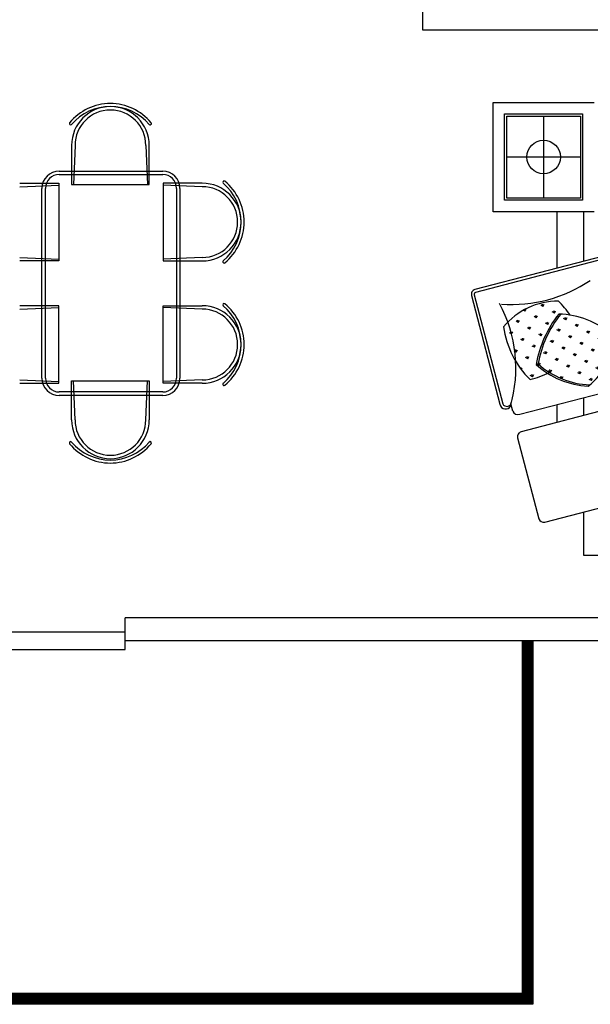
# Model space of a CAD drawing. Header units: inches. Extents: x -3371 to 2763, y -983 to 646.
# Tile 76 of 96: x 1949 to 2081, y -2 to 227. Entities that reach past the tile are written whole.
import ezdxf

# ---------------------------------------------------------------- set-up
doc = ezdxf.new("R2010")
doc.units = ezdxf.units.IN
doc.header["$LTSCALE"] = 12
doc.header["$MEASUREMENT"] = 0
doc.linetypes.add('DASHED2', pattern=[0.375, 0.25, -0.125])
for name, color, linetype in [('Layer1', 6, 'Continuous'), ('LAYER5', 2, 'Continuous'), ('White', 7, 'Continuous'), ('图层2', 8, 'Continuous'), ('家具线', 2, 'Continuous'), ('细线', 1, 'Continuous')]:
    doc.layers.add(name, color=color, linetype=linetype)
pattern_1 = [(104.64857, (4250.799, 656.5616), (1.546516, 2.6411), [0.573858, -3.754449]), (149.64857, (4250.799, 656.5616), (1.546516, 2.6411), [0.573858, -2.4867174]), (59.64857, (4250.799, 656.5616), (2.6411, -1.546516), [0.573858, -2.4867174])]

msp = doc.modelspace()

# ---------------------------------------------------------------- hatches: boundary and pattern name
at = {"layer": 'Layer1'}
h = msp.add_hatch(dxfattribs=at)
h.set_pattern_fill('GRASS', scale=3.33396, angle=136.0378, style=0)
h.set_pattern_definition(pattern_1)
h.paths.add_polyline_path([(2073.95, 158.5, -0.028965), (2076.1, 158.29, 0.05595), (2073.42, 161.56, 0.221058), (2060.69, 155.57, 0.164938), (2066.84, 143.35, 0.039999), (2071.38, 144.98, -0.04418), (2068.71, 146.98, -0.127615)])
h = msp.add_hatch(dxfattribs=at)
h.set_pattern_fill('GRASS', scale=3.33396, angle=136.0378, style=0)
h.set_pattern_definition(pattern_1)
h.paths.add_polyline_path([(2080.68, 142.15, 0.246617), (2085.79, 153.68, 0.176434), (2073.95, 158.5, 0.127615), (2068.71, 146.98, 0.175645)])

# ---------------------------------------------------------------- linework, layer by layer
at = {"color": 7}
for p, q in [((2058.29, 182.27), (2058.29, 207.62)), ((2058.29, 207.62), (2081.68, 207.62)), ((2081.68, 182.27), (2058.29, 182.27)), ((1973, 80.76), (1973, 88.13)), ((2065, 82.76), (2065, 1)), ((2067.5, 82.76), (2067.5, -1.5)), ((2065, 1), (1822.09, 1)), ((2067.5, -1.5), (1819.59, -1.5))]:
    msp.add_line(p, q, dxfattribs=at)
at = {"color": 7, "linetype": 'Continuous'}
for p, q in [((2065, 82.65), (2067.5, 82.65)), ((2065, 82.62), (2067.5, 82.62)), ((2065, 82.59), (2067.5, 82.59)), ((2065, 82.4), (2067.5, 82.4)), ((2065, 82.37), (2067.5, 82.37)), ((2065, 82.34), (2067.5, 82.34)), ((2065, 82.15), (2067.5, 82.15)), ((2065, 82.12), (2067.5, 82.12)), ((2065, 82.09), (2067.5, 82.09)), ((2065, 81.9), (2067.5, 81.9)), ((2065, 81.87), (2067.5, 81.87)), ((2065, 81.84), (2067.5, 81.84)), ((2065, 81.65), (2067.5, 81.65)), ((2065, 81.62), (2067.5, 81.62)), ((2065, 81.59), (2067.5, 81.59)), ((2065, 81.4), (2067.5, 81.4)), ((2065, 81.37), (2067.5, 81.37)), ((2065, 81.34), (2067.5, 81.34)), ((2065, 81.15), (2067.5, 81.15)), ((2065, 81.12), (2067.5, 81.12)), ((2065, 81.09), (2067.5, 81.09)), ((2065, 80.9), (2067.5, 80.9)), ((2065, 80.87), (2067.5, 80.87)), ((2065, 80.84), (2067.5, 80.84)), ((2065, 80.65), (2067.5, 80.65)), ((2065, 80.62), (2067.5, 80.62)), ((2065, 80.59), (2067.5, 80.59)), ((2065, 80.4), (2067.5, 80.4)), ((2065, 80.37), (2067.5, 80.37)), ((2065, 80.34), (2067.5, 80.34)), ((2065, 80.15), (2067.5, 80.15)), ((2065, 80.12), (2067.5, 80.12)), ((2065, 80.09), (2067.5, 80.09)), ((2065, 79.9), (2067.5, 79.9)), ((2065, 79.87), (2067.5, 79.87)), ((2065, 79.84), (2067.5, 79.84)), ((2065, 79.65), (2067.5, 79.65)), ((2065, 79.62), (2067.5, 79.62)), ((2065, 79.59), (2067.5, 79.59)), ((2065, 79.4), (2067.5, 79.4)), ((2065, 79.37), (2067.5, 79.37)), ((2065, 79.34), (2067.5, 79.34)), ((2065, 79.15), (2067.5, 79.15)), ((2065, 79.12), (2067.5, 79.12)), ((2065, 79.09), (2067.5, 79.09)), ((2065, 78.9), (2067.5, 78.9)), ((2065, 78.87), (2067.5, 78.87)), ((2065, 78.84), (2067.5, 78.84)), ((2065, 78.65), (2067.5, 78.65)), ((2065, 78.62), (2067.5, 78.62)), ((2065, 78.59), (2067.5, 78.59)), ((2065, 78.4), (2067.5, 78.4)), ((2065, 78.37), (2067.5, 78.37)), ((2065, 78.34), (2067.5, 78.34)), ((2065, 78.15), (2067.5, 78.15)), ((2065, 78.12), (2067.5, 78.12)), ((2065, 78.09), (2067.5, 78.09)), ((2065, 77.9), (2067.5, 77.9)), ((2065, 77.87), (2067.5, 77.87)), ((2065, 77.84), (2067.5, 77.84)), ((2065, 77.65), (2067.5, 77.65)), ((2065, 77.62), (2067.5, 77.62)), ((2065, 77.59), (2067.5, 77.59)), ((2065, 77.4), (2067.5, 77.4)), ((2065, 77.37), (2067.5, 77.37)), ((2065, 77.34), (2067.5, 77.34)), ((2065, 77.15), (2067.5, 77.15)), ((2065, 77.12), (2067.5, 77.12)), ((2065, 77.09), (2067.5, 77.09)), ((2065, 76.9), (2067.5, 76.9)), ((2065, 76.87), (2067.5, 76.87)), ((2065, 76.84), (2067.5, 76.84)), ((2065, 76.65), (2067.5, 76.65)), ((2065, 76.62), (2067.5, 76.62)), ((2065, 76.59), (2067.5, 76.59)), ((2065, 76.4), (2067.5, 76.4)), ((2065, 76.37), (2067.5, 76.37)), ((2065, 76.34), (2067.5, 76.34)), ((2065, 76.15), (2067.5, 76.15)), ((2065, 76.12), (2067.5, 76.12)), ((2065, 76.09), (2067.5, 76.09)), ((2065, 75.9), (2067.5, 75.9)), ((2065, 75.87), (2067.5, 75.87)), ((2065, 75.84), (2067.5, 75.84)), ((2065, 75.65), (2067.5, 75.65)), ((2065, 75.62), (2067.5, 75.62)), ((2065, 75.59), (2067.5, 75.59)), ((2065, 75.4), (2067.5, 75.4)), ((2065, 75.37), (2067.5, 75.37)), ((2065, 75.34), (2067.5, 75.34)), ((2065, 75.15), (2067.5, 75.15)), ((2065, 75.12), (2067.5, 75.12)), ((2065, 75.09), (2067.5, 75.09)), ((2065, 74.9), (2067.5, 74.9)), ((2065, 74.87), (2067.5, 74.87)), ((2065, 74.84), (2067.5, 74.84)), ((2065, 74.65), (2067.5, 74.65)), ((2065, 74.62), (2067.5, 74.62)), ((2065, 74.59), (2067.5, 74.59)), ((2065, 74.4), (2067.5, 74.4)), ((2065, 74.37), (2067.5, 74.37)), ((2065, 74.34), (2067.5, 74.34)), ((2065, 74.15), (2067.5, 74.15)), ((2065, 74.12), (2067.5, 74.12)), ((2065, 74.09), (2067.5, 74.09)), ((2065, 73.9), (2067.5, 73.9)), ((2065, 73.87), (2067.5, 73.87)), ((2065, 73.84), (2067.5, 73.84)), ((2065, 73.65), (2067.5, 73.65)), ((2065, 73.62), (2067.5, 73.62)), ((2065, 73.59), (2067.5, 73.59)), ((2065, 73.4), (2067.5, 73.4)), ((2065, 73.37), (2067.5, 73.37)), ((2065, 73.34), (2067.5, 73.34)), ((2065, 73.15), (2067.5, 73.15)), ((2065, 73.12), (2067.5, 73.12)), ((2065, 73.09), (2067.5, 73.09)), ((2065, 72.9), (2067.5, 72.9)), ((2065, 72.87), (2067.5, 72.87)), ((2065, 72.84), (2067.5, 72.84)), ((2065, 72.65), (2067.5, 72.65)), ((2065, 72.62), (2067.5, 72.62)), ((2065, 72.59), (2067.5, 72.59)), ((2065, 72.4), (2067.5, 72.4)), ((2065, 72.37), (2067.5, 72.37)), ((2065, 72.34), (2067.5, 72.34)), ((2065, 72.15), (2067.5, 72.15)), ((2065, 72.12), (2067.5, 72.12)), ((2065, 72.09), (2067.5, 72.09)), ((2065, 71.9), (2067.5, 71.9)), ((2065, 71.87), (2067.5, 71.87)), ((2065, 71.84), (2067.5, 71.84)), ((2065, 71.65), (2067.5, 71.65)), ((2065, 71.62), (2067.5, 71.62)), ((2065, 71.59), (2067.5, 71.59)), ((2065, 71.4), (2067.5, 71.4)), ((2065, 71.37), (2067.5, 71.37)), ((2065, 71.34), (2067.5, 71.34)), ((2065, 71.15), (2067.5, 71.15)), ((2065, 71.12), (2067.5, 71.12)), ((2065, 71.09), (2067.5, 71.09)), ((2065, 70.9), (2067.5, 70.9)), ((2065, 70.87), (2067.5, 70.87)), ((2065, 70.84), (2067.5, 70.84)), ((2065, 70.65), (2067.5, 70.65)), ((2065, 70.62), (2067.5, 70.62)), ((2065, 70.59), (2067.5, 70.59)), ((2065, 70.4), (2067.5, 70.4)), ((2065, 70.37), (2067.5, 70.37)), ((2065, 70.34), (2067.5, 70.34)), ((2065, 70.15), (2067.5, 70.15)), ((2065, 70.12), (2067.5, 70.12)), ((2065, 70.09), (2067.5, 70.09)), ((2065, 69.9), (2067.5, 69.9)), ((2065, 69.87), (2067.5, 69.87)), ((2065, 69.84), (2067.5, 69.84)), ((2065, 69.65), (2067.5, 69.65)), ((2065, 69.62), (2067.5, 69.62)), ((2065, 69.59), (2067.5, 69.59)), ((2065, 69.4), (2067.5, 69.4)), ((2065, 69.37), (2067.5, 69.37)), ((2065, 69.34), (2067.5, 69.34)), ((2065, 69.15), (2067.5, 69.15)), ((2065, 69.12), (2067.5, 69.12)), ((2065, 69.09), (2067.5, 69.09)), ((2065, 68.9), (2067.5, 68.9)), ((2065, 68.87), (2067.5, 68.87)), ((2065, 68.84), (2067.5, 68.84)), ((2065, 68.65), (2067.5, 68.65)), ((2065, 68.62), (2067.5, 68.62)), ((2065, 68.59), (2067.5, 68.59)), ((2065, 68.4), (2067.5, 68.4)), ((2065, 68.37), (2067.5, 68.37)), ((2065, 68.34), (2067.5, 68.34)), ((2065, 68.15), (2067.5, 68.15)), ((2065, 68.12), (2067.5, 68.12)), ((2065, 68.09), (2067.5, 68.09)), ((2065, 67.9), (2067.5, 67.9)), ((2065, 67.87), (2067.5, 67.87)), ((2065, 67.84), (2067.5, 67.84)), ((2065, 67.65), (2067.5, 67.65)), ((2065, 67.62), (2067.5, 67.62)), ((2065, 67.59), (2067.5, 67.59)), ((2065, 67.4), (2067.5, 67.4)), ((2065, 67.37), (2067.5, 67.37)), ((2065, 67.34), (2067.5, 67.34)), ((2065, 67.15), (2067.5, 67.15)), ((2065, 67.12), (2067.5, 67.12)), ((2065, 67.09), (2067.5, 67.09)), ((2065, 66.9), (2067.5, 66.9)), ((2065, 66.87), (2067.5, 66.87)), ((2065, 66.84), (2067.5, 66.84)), ((2065, 66.65), (2067.5, 66.65)), ((2065, 66.62), (2067.5, 66.62)), ((2065, 66.59), (2067.5, 66.59)), ((2065, 66.4), (2067.5, 66.4)), ((2065, 66.37), (2067.5, 66.37)), ((2065, 66.34), (2067.5, 66.34)), ((2065, 66.15), (2067.5, 66.15)), ((2065, 66.12), (2067.5, 66.12)), ((2065, 66.09), (2067.5, 66.09)), ((2065, 65.9), (2067.5, 65.9)), ((2065, 65.87), (2067.5, 65.87)), ((2065, 65.84), (2067.5, 65.84)), ((2065, 65.65), (2067.5, 65.65)), ((2065, 65.62), (2067.5, 65.62)), ((2065, 65.59), (2067.5, 65.59)), ((2065, 65.4), (2067.5, 65.4)), ((2065, 65.37), (2067.5, 65.37)), ((2065, 65.34), (2067.5, 65.34)), ((2065, 65.15), (2067.5, 65.15)), ((2065, 65.12), (2067.5, 65.12)), ((2065, 65.09), (2067.5, 65.09)), ((2065, 64.9), (2067.5, 64.9)), ((2065, 64.87), (2067.5, 64.87)), ((2065, 64.84), (2067.5, 64.84)), ((2065, 64.65), (2067.5, 64.65)), ((2065, 64.62), (2067.5, 64.62)), ((2065, 64.59), (2067.5, 64.59)), ((2065, 64.4), (2067.5, 64.4)), ((2065, 64.37), (2067.5, 64.37)), ((2065, 64.34), (2067.5, 64.34)), ((2065, 64.15), (2067.5, 64.15)), ((2065, 64.12), (2067.5, 64.12)), ((2065, 64.09), (2067.5, 64.09)), ((2065, 63.9), (2067.5, 63.9)), ((2065, 63.87), (2067.5, 63.87)), ((2065, 63.84), (2067.5, 63.84)), ((2065, 63.65), (2067.5, 63.65)), ((2065, 63.62), (2067.5, 63.62)), ((2065, 63.59), (2067.5, 63.59)), ((2065, 63.4), (2067.5, 63.4)), ((2065, 63.37), (2067.5, 63.37)), ((2065, 63.34), (2067.5, 63.34)), ((2065, 63.15), (2067.5, 63.15)), ((2065, 63.12), (2067.5, 63.12)), ((2065, 63.09), (2067.5, 63.09)), ((2065, 62.9), (2067.5, 62.9)), ((2065, 62.87), (2067.5, 62.87)), ((2065, 62.84), (2067.5, 62.84)), ((2065, 62.65), (2067.5, 62.65)), ((2065, 62.62), (2067.5, 62.62)), ((2065, 62.59), (2067.5, 62.59)), ((2065, 62.4), (2067.5, 62.4)), ((2065, 62.37), (2067.5, 62.37)), ((2065, 62.34), (2067.5, 62.34)), ((2065, 62.15), (2067.5, 62.15)), ((2065, 62.12), (2067.5, 62.12)), ((2065, 62.09), (2067.5, 62.09)), ((2065, 61.9), (2067.5, 61.9)), ((2065, 61.87), (2067.5, 61.87)), ((2065, 61.84), (2067.5, 61.84)), ((2065, 61.65), (2067.5, 61.65)), ((2065, 61.62), (2067.5, 61.62)), ((2065, 61.59), (2067.5, 61.59)), ((2065, 61.4), (2067.5, 61.4)), ((2065, 61.37), (2067.5, 61.37)), ((2065, 61.34), (2067.5, 61.34)), ((2065, 61.15), (2067.5, 61.15)), ((2065, 61.12), (2067.5, 61.12)), ((2065, 61.09), (2067.5, 61.09)), ((2065, 60.9), (2067.5, 60.9)), ((2065, 60.87), (2067.5, 60.87)), ((2065, 60.84), (2067.5, 60.84)), ((2065, 60.65), (2067.5, 60.65)), ((2065, 60.62), (2067.5, 60.62)), ((2065, 60.59), (2067.5, 60.59)), ((2065, 60.4), (2067.5, 60.4)), ((2065, 60.37), (2067.5, 60.37)), ((2065, 60.34), (2067.5, 60.34)), ((2065, 60.15), (2067.5, 60.15)), ((2065, 60.12), (2067.5, 60.12)), ((2065, 60.09), (2067.5, 60.09)), ((2065, 59.9), (2067.5, 59.9)), ((2065, 59.87), (2067.5, 59.87)), ((2065, 59.84), (2067.5, 59.84)), ((2065, 59.65), (2067.5, 59.65)), ((2065, 59.62), (2067.5, 59.62)), ((2065, 59.59), (2067.5, 59.59)), ((2065, 59.4), (2067.5, 59.4)), ((2065, 59.37), (2067.5, 59.37)), ((2065, 59.34), (2067.5, 59.34)), ((2065, 59.15), (2067.5, 59.15)), ((2065, 59.12), (2067.5, 59.12)), ((2065, 59.09), (2067.5, 59.09)), ((2065, 58.9), (2067.5, 58.9)), ((2065, 58.87), (2067.5, 58.87)), ((2065, 58.84), (2067.5, 58.84)), ((2065, 58.65), (2067.5, 58.65)), ((2065, 58.62), (2067.5, 58.62)), ((2065, 58.59), (2067.5, 58.59)), ((2065, 58.4), (2067.5, 58.4)), ((2065, 58.37), (2067.5, 58.37)), ((2065, 58.34), (2067.5, 58.34)), ((2065, 58.15), (2067.5, 58.15)), ((2065, 58.12), (2067.5, 58.12)), ((2065, 58.09), (2067.5, 58.09)), ((2065, 57.9), (2067.5, 57.9)), ((2065, 57.87), (2067.5, 57.87)), ((2065, 57.84), (2067.5, 57.84)), ((2065, 57.65), (2067.5, 57.65)), ((2065, 57.62), (2067.5, 57.62)), ((2065, 57.59), (2067.5, 57.59)), ((2065, 57.4), (2067.5, 57.4)), ((2065, 57.37), (2067.5, 57.37)), ((2065, 57.34), (2067.5, 57.34)), ((2065, 57.15), (2067.5, 57.15)), ((2065, 57.12), (2067.5, 57.12)), ((2065, 57.09), (2067.5, 57.09)), ((2065, 56.9), (2067.5, 56.9)), ((2065, 56.87), (2067.5, 56.87)), ((2065, 56.84), (2067.5, 56.84)), ((2065, 56.65), (2067.5, 56.65)), ((2065, 56.62), (2067.5, 56.62)), ((2065, 56.59), (2067.5, 56.59)), ((2065, 56.4), (2067.5, 56.4)), ((2065, 56.37), (2067.5, 56.37)), ((2065, 56.34), (2067.5, 56.34)), ((2065, 56.15), (2067.5, 56.15)), ((2065, 56.12), (2067.5, 56.12)), ((2065, 56.09), (2067.5, 56.09)), ((2065, 55.9), (2067.5, 55.9)), ((2065, 55.87), (2067.5, 55.87)), ((2065, 55.84), (2067.5, 55.84)), ((2065, 55.65), (2067.5, 55.65)), ((2065, 55.62), (2067.5, 55.62)), ((2065, 55.59), (2067.5, 55.59)), ((2065, 55.4), (2067.5, 55.4)), ((2065, 55.37), (2067.5, 55.37)), ((2065, 55.34), (2067.5, 55.34)), ((2065, 55.15), (2067.5, 55.15)), ((2065, 55.12), (2067.5, 55.12)), ((2065, 55.09), (2067.5, 55.09)), ((2065, 54.9), (2067.5, 54.9)), ((2065, 54.87), (2067.5, 54.87)), ((2065, 54.84), (2067.5, 54.84)), ((2065, 54.65), (2067.5, 54.65)), ((2065, 54.62), (2067.5, 54.62)), ((2065, 54.59), (2067.5, 54.59)), ((2065, 54.4), (2067.5, 54.4)), ((2065, 54.37), (2067.5, 54.37)), ((2065, 54.34), (2067.5, 54.34)), ((2065, 54.15), (2067.5, 54.15)), ((2065, 54.12), (2067.5, 54.12)), ((2065, 54.09), (2067.5, 54.09)), ((2065, 53.9), (2067.5, 53.9)), ((2065, 53.87), (2067.5, 53.87)), ((2065, 53.84), (2067.5, 53.84)), ((2065, 53.65), (2067.5, 53.65)), ((2065, 53.62), (2067.5, 53.62)), ((2065, 53.59), (2067.5, 53.59)), ((2065, 53.4), (2067.5, 53.4)), ((2065, 53.37), (2067.5, 53.37)), ((2065, 53.34), (2067.5, 53.34)), ((2065, 53.15), (2067.5, 53.15)), ((2065, 53.12), (2067.5, 53.12)), ((2065, 53.09), (2067.5, 53.09)), ((2065, 52.9), (2067.5, 52.9)), ((2065, 52.87), (2067.5, 52.87)), ((2065, 52.84), (2067.5, 52.84)), ((2065, 52.65), (2067.5, 52.65)), ((2065, 52.62), (2067.5, 52.62)), ((2065, 52.59), (2067.5, 52.59)), ((2065, 52.4), (2067.5, 52.4)), ((2065, 52.37), (2067.5, 52.37)), ((2065, 52.34), (2067.5, 52.34)), ((2065, 52.15), (2067.5, 52.15)), ((2065, 52.12), (2067.5, 52.12)), ((2065, 52.09), (2067.5, 52.09)), ((2065, 51.9), (2067.5, 51.9)), ((2065, 51.87), (2067.5, 51.87)), ((2065, 51.84), (2067.5, 51.84)), ((2065, 51.65), (2067.5, 51.65)), ((2065, 51.62), (2067.5, 51.62)), ((2065, 51.59), (2067.5, 51.59)), ((2065, 51.4), (2067.5, 51.4)), ((2065, 51.37), (2067.5, 51.37)), ((2065, 51.34), (2067.5, 51.34)), ((2065, 51.15), (2067.5, 51.15)), ((2065, 51.12), (2067.5, 51.12)), ((2065, 51.09), (2067.5, 51.09)), ((2065, 50.9), (2067.5, 50.9)), ((2065, 50.87), (2067.5, 50.87)), ((2065, 50.84), (2067.5, 50.84)), ((2065, 50.65), (2067.5, 50.65)), ((2065, 50.62), (2067.5, 50.62)), ((2065, 50.59), (2067.5, 50.59)), ((2065, 50.4), (2067.5, 50.4)), ((2065, 50.37), (2067.5, 50.37)), ((2065, 50.34), (2067.5, 50.34)), ((2065, 50.15), (2067.5, 50.15)), ((2065, 50.12), (2067.5, 50.12)), ((2065, 50.09), (2067.5, 50.09)), ((2065, 49.9), (2067.5, 49.9)), ((2065, 49.87), (2067.5, 49.87)), ((2065, 49.84), (2067.5, 49.84)), ((2065, 49.65), (2067.5, 49.65)), ((2065, 49.62), (2067.5, 49.62)), ((2065, 49.59), (2067.5, 49.59)), ((2065, 49.4), (2067.5, 49.4)), ((2065, 49.37), (2067.5, 49.37)), ((2065, 49.34), (2067.5, 49.34)), ((2065, 49.15), (2067.5, 49.15)), ((2065, 49.12), (2067.5, 49.12)), ((2065, 49.09), (2067.5, 49.09)), ((2065, 48.9), (2067.5, 48.9)), ((2065, 48.87), (2067.5, 48.87)), ((2065, 48.84), (2067.5, 48.84)), ((2065, 48.65), (2067.5, 48.65)), ((2065, 48.62), (2067.5, 48.62)), ((2065, 48.59), (2067.5, 48.59)), ((2065, 48.4), (2067.5, 48.4)), ((2065, 48.37), (2067.5, 48.37)), ((2065, 48.34), (2067.5, 48.34)), ((2065, 48.15), (2067.5, 48.15)), ((2065, 48.12), (2067.5, 48.12)), ((2065, 48.09), (2067.5, 48.09)), ((2065, 47.9), (2067.5, 47.9)), ((2065, 47.87), (2067.5, 47.87)), ((2065, 47.84), (2067.5, 47.84)), ((2065, 47.65), (2067.5, 47.65)), ((2065, 47.62), (2067.5, 47.62)), ((2065, 47.59), (2067.5, 47.59)), ((2065, 47.4), (2067.5, 47.4)), ((2065, 47.37), (2067.5, 47.37)), ((2065, 47.34), (2067.5, 47.34)), ((2065, 47.15), (2067.5, 47.15)), ((2065, 47.12), (2067.5, 47.12)), ((2065, 47.09), (2067.5, 47.09)), ((2065, 46.9), (2067.5, 46.9)), ((2065, 46.87), (2067.5, 46.87)), ((2065, 46.84), (2067.5, 46.84)), ((2065, 46.65), (2067.5, 46.65)), ((2065, 46.62), (2067.5, 46.62)), ((2065, 46.59), (2067.5, 46.59)), ((2065, 46.4), (2067.5, 46.4)), ((2065, 46.37), (2067.5, 46.37)), ((2065, 46.34), (2067.5, 46.34)), ((2065, 46.15), (2067.5, 46.15)), ((2065, 46.12), (2067.5, 46.12)), ((2065, 46.09), (2067.5, 46.09)), ((2065, 45.9), (2067.5, 45.9)), ((2065, 45.87), (2067.5, 45.87)), ((2065, 45.84), (2067.5, 45.84)), ((2065, 45.65), (2067.5, 45.65)), ((2065, 45.62), (2067.5, 45.62)), ((2065, 45.59), (2067.5, 45.59)), ((2065, 45.4), (2067.5, 45.4)), ((2065, 45.37), (2067.5, 45.37)), ((2065, 45.34), (2067.5, 45.34)), ((2065, 45.15), (2067.5, 45.15)), ((2065, 45.12), (2067.5, 45.12)), ((2065, 45.09), (2067.5, 45.09)), ((2065, 44.9), (2067.5, 44.9)), ((2065, 44.87), (2067.5, 44.87)), ((2065, 44.84), (2067.5, 44.84)), ((2065, 44.65), (2067.5, 44.65)), ((2065, 44.62), (2067.5, 44.62)), ((2065, 44.59), (2067.5, 44.59)), ((2065, 44.4), (2067.5, 44.4)), ((2065, 44.37), (2067.5, 44.37)), ((2065, 44.34), (2067.5, 44.34)), ((2065, 44.15), (2067.5, 44.15)), ((2065, 44.12), (2067.5, 44.12)), ((2065, 44.09), (2067.5, 44.09)), ((2065, 43.9), (2067.5, 43.9)), ((2065, 43.87), (2067.5, 43.87)), ((2065, 43.84), (2067.5, 43.84)), ((2065, 43.65), (2067.5, 43.65)), ((2065, 43.62), (2067.5, 43.62)), ((2065, 43.59), (2067.5, 43.59)), ((2065, 43.4), (2067.5, 43.4)), ((2065, 43.37), (2067.5, 43.37)), ((2065, 43.34), (2067.5, 43.34)), ((2065, 43.15), (2067.5, 43.15)), ((2065, 43.12), (2067.5, 43.12)), ((2065, 43.09), (2067.5, 43.09)), ((2065, 42.9), (2067.5, 42.9)), ((2065, 42.87), (2067.5, 42.87)), ((2065, 42.84), (2067.5, 42.84)), ((2065, 42.65), (2067.5, 42.65)), ((2065, 42.62), (2067.5, 42.62)), ((2065, 42.59), (2067.5, 42.59)), ((2065, 42.4), (2067.5, 42.4)), ((2065, 42.37), (2067.5, 42.37)), ((2065, 42.34), (2067.5, 42.34)), ((2065, 42.15), (2067.5, 42.15)), ((2065, 42.12), (2067.5, 42.12)), ((2065, 42.09), (2067.5, 42.09)), ((2065, 41.9), (2067.5, 41.9)), ((2065, 41.87), (2067.5, 41.87)), ((2065, 41.84), (2067.5, 41.84)), ((2065, 41.65), (2067.5, 41.65)), ((2065, 41.62), (2067.5, 41.62)), ((2065, 41.59), (2067.5, 41.59)), ((2065, 41.4), (2067.5, 41.4)), ((2065, 41.37), (2067.5, 41.37)), ((2065, 41.34), (2067.5, 41.34)), ((2065, 41.15), (2067.5, 41.15)), ((2065, 41.12), (2067.5, 41.12)), ((2065, 41.09), (2067.5, 41.09)), ((2065, 40.9), (2067.5, 40.9)), ((2065, 40.87), (2067.5, 40.87)), ((2065, 40.84), (2067.5, 40.84)), ((2065, 40.65), (2067.5, 40.65)), ((2065, 40.62), (2067.5, 40.62)), ((2065, 40.59), (2067.5, 40.59)), ((2065, 40.4), (2067.5, 40.4)), ((2065, 40.37), (2067.5, 40.37)), ((2065, 40.34), (2067.5, 40.34)), ((2065, 40.15), (2067.5, 40.15)), ((2065, 40.12), (2067.5, 40.12)), ((2065, 40.09), (2067.5, 40.09)), ((2065, 39.9), (2067.5, 39.9)), ((2065, 39.87), (2067.5, 39.87)), ((2065, 39.84), (2067.5, 39.84)), ((2065, 39.65), (2067.5, 39.65)), ((2065, 39.62), (2067.5, 39.62)), ((2065, 39.59), (2067.5, 39.59)), ((2065, 39.4), (2067.5, 39.4)), ((2065, 39.37), (2067.5, 39.37)), ((2065, 39.34), (2067.5, 39.34)), ((2065, 39.15), (2067.5, 39.15)), ((2065, 39.12), (2067.5, 39.12)), ((2065, 39.09), (2067.5, 39.09)), ((2065, 38.9), (2067.5, 38.9)), ((2065, 38.87), (2067.5, 38.87)), ((2065, 38.84), (2067.5, 38.84)), ((2065, 38.65), (2067.5, 38.65)), ((2065, 38.62), (2067.5, 38.62)), ((2065, 38.59), (2067.5, 38.59)), ((2065, 38.4), (2067.5, 38.4)), ((2065, 38.37), (2067.5, 38.37)), ((2065, 38.34), (2067.5, 38.34)), ((2065, 38.15), (2067.5, 38.15)), ((2065, 38.12), (2067.5, 38.12)), ((2065, 38.09), (2067.5, 38.09)), ((2065, 37.9), (2067.5, 37.9)), ((2065, 37.87), (2067.5, 37.87)), ((2065, 37.84), (2067.5, 37.84)), ((2065, 37.65), (2067.5, 37.65)), ((2065, 37.62), (2067.5, 37.62)), ((2065, 37.59), (2067.5, 37.59)), ((2065, 37.4), (2067.5, 37.4)), ((2065, 37.37), (2067.5, 37.37)), ((2065, 37.34), (2067.5, 37.34)), ((2065, 37.15), (2067.5, 37.15)), ((2065, 37.12), (2067.5, 37.12)), ((2065, 37.09), (2067.5, 37.09)), ((2065, 36.9), (2067.5, 36.9)), ((2065, 36.87), (2067.5, 36.87)), ((2065, 36.84), (2067.5, 36.84)), ((2065, 36.65), (2067.5, 36.65)), ((2065, 36.62), (2067.5, 36.62)), ((2065, 36.59), (2067.5, 36.59)), ((2065, 36.4), (2067.5, 36.4)), ((2065, 36.37), (2067.5, 36.37)), ((2065, 36.34), (2067.5, 36.34)), ((2065, 36.15), (2067.5, 36.15)), ((2065, 36.12), (2067.5, 36.12)), ((2065, 36.09), (2067.5, 36.09)), ((2065, 35.9), (2067.5, 35.9)), ((2065, 35.87), (2067.5, 35.87)), ((2065, 35.84), (2067.5, 35.84)), ((2065, 35.65), (2067.5, 35.65)), ((2065, 35.62), (2067.5, 35.62)), ((2065, 35.59), (2067.5, 35.59)), ((2065, 35.4), (2067.5, 35.4)), ((2065, 35.37), (2067.5, 35.37)), ((2065, 35.34), (2067.5, 35.34)), ((2065, 35.15), (2067.5, 35.15)), ((2065, 35.12), (2067.5, 35.12)), ((2065, 35.09), (2067.5, 35.09)), ((2065, 34.9), (2067.5, 34.9)), ((2065, 34.87), (2067.5, 34.87)), ((2065, 34.84), (2067.5, 34.84)), ((2065, 34.65), (2067.5, 34.65)), ((2065, 34.62), (2067.5, 34.62)), ((2065, 34.59), (2067.5, 34.59)), ((2065, 34.4), (2067.5, 34.4)), ((2065, 34.37), (2067.5, 34.37)), ((2065, 34.34), (2067.5, 34.34)), ((2065, 34.15), (2067.5, 34.15)), ((2065, 34.12), (2067.5, 34.12)), ((2065, 34.09), (2067.5, 34.09)), ((2065, 33.9), (2067.5, 33.9)), ((2065, 33.87), (2067.5, 33.87)), ((2065, 33.84), (2067.5, 33.84)), ((2065, 33.65), (2067.5, 33.65)), ((2065, 33.62), (2067.5, 33.62)), ((2065, 33.59), (2067.5, 33.59)), ((2065, 33.4), (2067.5, 33.4)), ((2065, 33.37), (2067.5, 33.37)), ((2065, 33.34), (2067.5, 33.34)), ((2065, 33.15), (2067.5, 33.15)), ((2065, 33.12), (2067.5, 33.12)), ((2065, 33.09), (2067.5, 33.09)), ((2065, 32.9), (2067.5, 32.9)), ((2065, 32.87), (2067.5, 32.87)), ((2065, 32.84), (2067.5, 32.84)), ((2065, 32.65), (2067.5, 32.65)), ((2065, 32.62), (2067.5, 32.62)), ((2065, 32.59), (2067.5, 32.59)), ((2065, 32.4), (2067.5, 32.4)), ((2065, 32.37), (2067.5, 32.37)), ((2065, 32.34), (2067.5, 32.34)), ((2065, 32.15), (2067.5, 32.15)), ((2065, 32.12), (2067.5, 32.12)), ((2065, 32.09), (2067.5, 32.09)), ((2065, 31.9), (2067.5, 31.9)), ((2065, 31.87), (2067.5, 31.87)), ((2065, 31.84), (2067.5, 31.84)), ((2065, 31.65), (2067.5, 31.65)), ((2065, 31.62), (2067.5, 31.62)), ((2065, 31.59), (2067.5, 31.59)), ((2065, 31.4), (2067.5, 31.4)), ((2065, 31.37), (2067.5, 31.37)), ((2065, 31.34), (2067.5, 31.34)), ((2065, 31.15), (2067.5, 31.15)), ((2065, 31.12), (2067.5, 31.12)), ((2065, 31.09), (2067.5, 31.09)), ((2065, 30.9), (2067.5, 30.9)), ((2065, 30.87), (2067.5, 30.87)), ((2065, 30.84), (2067.5, 30.84)), ((2065, 30.65), (2067.5, 30.65)), ((2065, 30.62), (2067.5, 30.62)), ((2065, 30.59), (2067.5, 30.59)), ((2065, 30.4), (2067.5, 30.4)), ((2065, 30.37), (2067.5, 30.37)), ((2065, 30.34), (2067.5, 30.34)), ((2065, 30.15), (2067.5, 30.15)), ((2065, 30.12), (2067.5, 30.12)), ((2065, 30.09), (2067.5, 30.09)), ((2065, 29.9), (2067.5, 29.9)), ((2065, 29.87), (2067.5, 29.87)), ((2065, 29.84), (2067.5, 29.84)), ((2065, 29.65), (2067.5, 29.65)), ((2065, 29.62), (2067.5, 29.62)), ((2065, 29.59), (2067.5, 29.59)), ((2065, 29.4), (2067.5, 29.4)), ((2065, 29.37), (2067.5, 29.37)), ((2065, 29.34), (2067.5, 29.34)), ((2065, 29.15), (2067.5, 29.15)), ((2065, 29.12), (2067.5, 29.12)), ((2065, 29.09), (2067.5, 29.09)), ((2065, 28.9), (2067.5, 28.9)), ((2065, 28.87), (2067.5, 28.87)), ((2065, 28.84), (2067.5, 28.84)), ((2065, 28.65), (2067.5, 28.65)), ((2065, 28.62), (2067.5, 28.62)), ((2065, 28.59), (2067.5, 28.59)), ((2065, 28.4), (2067.5, 28.4)), ((2065, 28.37), (2067.5, 28.37)), ((2065, 28.34), (2067.5, 28.34)), ((2065, 28.15), (2067.5, 28.15)), ((2065, 28.12), (2067.5, 28.12)), ((2065, 28.09), (2067.5, 28.09)), ((2065, 27.9), (2067.5, 27.9)), ((2065, 27.87), (2067.5, 27.87)), ((2065, 27.84), (2067.5, 27.84)), ((2065, 27.65), (2067.5, 27.65)), ((2065, 27.62), (2067.5, 27.62)), ((2065, 27.59), (2067.5, 27.59)), ((2065, 27.4), (2067.5, 27.4)), ((2065, 27.37), (2067.5, 27.37)), ((2065, 27.34), (2067.5, 27.34)), ((2065, 27.15), (2067.5, 27.15)), ((2065, 27.12), (2067.5, 27.12)), ((2065, 27.09), (2067.5, 27.09)), ((2065, 26.9), (2067.5, 26.9)), ((2065, 26.87), (2067.5, 26.87)), ((2065, 26.84), (2067.5, 26.84)), ((2065, 26.65), (2067.5, 26.65)), ((2065, 26.62), (2067.5, 26.62)), ((2065, 26.59), (2067.5, 26.59)), ((2065, 26.4), (2067.5, 26.4)), ((2065, 26.37), (2067.5, 26.37)), ((2065, 26.34), (2067.5, 26.34)), ((2065, 26.15), (2067.5, 26.15)), ((2065, 26.12), (2067.5, 26.12)), ((2065, 26.09), (2067.5, 26.09)), ((2065, 25.9), (2067.5, 25.9)), ((2065, 25.87), (2067.5, 25.87)), ((2065, 25.84), (2067.5, 25.84)), ((2065, 25.65), (2067.5, 25.65)), ((2065, 25.62), (2067.5, 25.62)), ((2065, 25.59), (2067.5, 25.59)), ((2065, 25.4), (2067.5, 25.4)), ((2065, 25.37), (2067.5, 25.37)), ((2065, 25.34), (2067.5, 25.34)), ((2065, 25.15), (2067.5, 25.15)), ((2065, 25.12), (2067.5, 25.12)), ((2065, 25.09), (2067.5, 25.09)), ((2065, 24.9), (2067.5, 24.9)), ((2065, 24.87), (2067.5, 24.87)), ((2065, 24.84), (2067.5, 24.84)), ((2065, 24.65), (2067.5, 24.65)), ((2065, 24.62), (2067.5, 24.62)), ((2065, 24.59), (2067.5, 24.59)), ((2065, 24.4), (2067.5, 24.4)), ((2065, 24.37), (2067.5, 24.37)), ((2065, 24.34), (2067.5, 24.34)), ((2065, 24.15), (2067.5, 24.15)), ((2065, 24.12), (2067.5, 24.12)), ((2065, 24.09), (2067.5, 24.09)), ((2065, 23.9), (2067.5, 23.9)), ((2065, 23.87), (2067.5, 23.87)), ((2065, 23.84), (2067.5, 23.84)), ((2065, 23.65), (2067.5, 23.65)), ((2065, 23.62), (2067.5, 23.62)), ((2065, 23.59), (2067.5, 23.59)), ((2065, 23.4), (2067.5, 23.4)), ((2065, 23.37), (2067.5, 23.37)), ((2065, 23.34), (2067.5, 23.34)), ((2065, 23.15), (2067.5, 23.15)), ((2065, 23.12), (2067.5, 23.12)), ((2065, 23.09), (2067.5, 23.09)), ((2065, 22.9), (2067.5, 22.9)), ((2065, 22.87), (2067.5, 22.87)), ((2065, 22.84), (2067.5, 22.84)), ((2065, 22.65), (2067.5, 22.65)), ((2065, 22.62), (2067.5, 22.62)), ((2065, 22.59), (2067.5, 22.59)), ((2065, 22.4), (2067.5, 22.4)), ((2065, 22.37), (2067.5, 22.37)), ((2065, 22.34), (2067.5, 22.34)), ((2065, 22.15), (2067.5, 22.15)), ((2065, 22.12), (2067.5, 22.12)), ((2065, 22.09), (2067.5, 22.09)), ((2065, 21.9), (2067.5, 21.9)), ((2065, 21.87), (2067.5, 21.87)), ((2065, 21.84), (2067.5, 21.84)), ((2065, 21.65), (2067.5, 21.65)), ((2065, 21.62), (2067.5, 21.62)), ((2065, 21.59), (2067.5, 21.59)), ((2065, 21.4), (2067.5, 21.4)), ((2065, 21.37), (2067.5, 21.37)), ((2065, 21.34), (2067.5, 21.34)), ((2065, 21.15), (2067.5, 21.15)), ((2065, 21.12), (2067.5, 21.12)), ((2065, 21.09), (2067.5, 21.09)), ((2065, 20.9), (2067.5, 20.9)), ((2065, 20.87), (2067.5, 20.87)), ((2065, 20.84), (2067.5, 20.84)), ((2065, 20.65), (2067.5, 20.65)), ((2065, 20.62), (2067.5, 20.62)), ((2065, 20.59), (2067.5, 20.59)), ((2065, 20.4), (2067.5, 20.4)), ((2065, 20.37), (2067.5, 20.37)), ((2065, 20.34), (2067.5, 20.34)), ((2065, 20.15), (2067.5, 20.15)), ((2065, 20.12), (2067.5, 20.12)), ((2065, 20.09), (2067.5, 20.09)), ((2065, 19.9), (2067.5, 19.9)), ((2065, 19.87), (2067.5, 19.87)), ((2065, 19.84), (2067.5, 19.84)), ((2065, 19.65), (2067.5, 19.65)), ((2065, 19.62), (2067.5, 19.62)), ((2065, 19.59), (2067.5, 19.59)), ((2065, 19.4), (2067.5, 19.4)), ((2065, 19.37), (2067.5, 19.37)), ((2065, 19.34), (2067.5, 19.34)), ((2065, 19.15), (2067.5, 19.15)), ((2065, 19.12), (2067.5, 19.12)), ((2065, 19.09), (2067.5, 19.09)), ((2065, 18.9), (2067.5, 18.9)), ((2065, 18.87), (2067.5, 18.87)), ((2065, 18.84), (2067.5, 18.84)), ((2065, 18.65), (2067.5, 18.65)), ((2065, 18.62), (2067.5, 18.62)), ((2065, 18.59), (2067.5, 18.59)), ((2065, 18.4), (2067.5, 18.4)), ((2065, 18.37), (2067.5, 18.37)), ((2065, 18.34), (2067.5, 18.34)), ((2065, 18.15), (2067.5, 18.15)), ((2065, 18.12), (2067.5, 18.12)), ((2065, 18.09), (2067.5, 18.09)), ((2065, 17.9), (2067.5, 17.9)), ((2065, 17.87), (2067.5, 17.87)), ((2065, 17.84), (2067.5, 17.84)), ((2065, 17.65), (2067.5, 17.65)), ((2065, 17.62), (2067.5, 17.62)), ((2065, 17.59), (2067.5, 17.59)), ((2065, 17.4), (2067.5, 17.4)), ((2065, 17.37), (2067.5, 17.37)), ((2065, 17.34), (2067.5, 17.34)), ((2065, 17.15), (2067.5, 17.15)), ((2065, 17.12), (2067.5, 17.12)), ((2065, 17.09), (2067.5, 17.09)), ((2065, 16.9), (2067.5, 16.9)), ((2065, 16.87), (2067.5, 16.87)), ((2065, 16.84), (2067.5, 16.84)), ((2065, 16.65), (2067.5, 16.65)), ((2065, 16.62), (2067.5, 16.62)), ((2065, 16.59), (2067.5, 16.59)), ((2065, 16.4), (2067.5, 16.4)), ((2065, 16.37), (2067.5, 16.37)), ((2065, 16.34), (2067.5, 16.34)), ((2065, 16.15), (2067.5, 16.15)), ((2065, 16.12), (2067.5, 16.12)), ((2065, 16.09), (2067.5, 16.09)), ((2065, 15.9), (2067.5, 15.9)), ((2065, 15.87), (2067.5, 15.87)), ((2065, 15.84), (2067.5, 15.84)), ((2065, 15.65), (2067.5, 15.65)), ((2065, 15.62), (2067.5, 15.62)), ((2065, 15.59), (2067.5, 15.59)), ((2065, 15.4), (2067.5, 15.4)), ((2065, 15.37), (2067.5, 15.37)), ((2065, 15.34), (2067.5, 15.34)), ((2065, 15.15), (2067.5, 15.15)), ((2065, 15.12), (2067.5, 15.12)), ((2065, 15.09), (2067.5, 15.09)), ((2065, 14.9), (2067.5, 14.9)), ((2065, 14.87), (2067.5, 14.87)), ((2065, 14.84), (2067.5, 14.84)), ((2065, 14.65), (2067.5, 14.65)), ((2065, 14.62), (2067.5, 14.62)), ((2065, 14.59), (2067.5, 14.59)), ((2065, 14.4), (2067.5, 14.4)), ((2065, 14.37), (2067.5, 14.37)), ((2065, 14.34), (2067.5, 14.34)), ((2065, 14.15), (2067.5, 14.15)), ((2065, 14.12), (2067.5, 14.12)), ((2065, 14.09), (2067.5, 14.09)), ((2065, 13.9), (2067.5, 13.9)), ((2065, 13.87), (2067.5, 13.87)), ((2065, 13.84), (2067.5, 13.84)), ((2065, 13.65), (2067.5, 13.65)), ((2065, 13.62), (2067.5, 13.62)), ((2065, 13.59), (2067.5, 13.59)), ((2065, 13.4), (2067.5, 13.4)), ((2065, 13.37), (2067.5, 13.37)), ((2065, 13.34), (2067.5, 13.34)), ((2065, 13.15), (2067.5, 13.15)), ((2065, 13.12), (2067.5, 13.12)), ((2065, 13.09), (2067.5, 13.09)), ((2065, 12.9), (2067.5, 12.9)), ((2065, 12.87), (2067.5, 12.87)), ((2065, 12.84), (2067.5, 12.84)), ((2065, 12.65), (2067.5, 12.65)), ((2065, 12.62), (2067.5, 12.62)), ((2065, 12.59), (2067.5, 12.59)), ((2065, 12.4), (2067.5, 12.4)), ((2065, 12.37), (2067.5, 12.37)), ((2065, 12.34), (2067.5, 12.34)), ((2065, 12.15), (2067.5, 12.15)), ((2065, 12.12), (2067.5, 12.12)), ((2065, 12.09), (2067.5, 12.09)), ((2065, 11.9), (2067.5, 11.9)), ((2065, 11.87), (2067.5, 11.87)), ((2065, 11.84), (2067.5, 11.84)), ((2065, 11.65), (2067.5, 11.65)), ((2065, 11.62), (2067.5, 11.62)), ((2065, 11.59), (2067.5, 11.59)), ((2065, 11.4), (2067.5, 11.4)), ((2065, 11.37), (2067.5, 11.37)), ((2065, 11.34), (2067.5, 11.34)), ((2065, 11.15), (2067.5, 11.15)), ((2065, 11.12), (2067.5, 11.12)), ((2065, 11.09), (2067.5, 11.09)), ((2065, 10.9), (2067.5, 10.9)), ((2065, 10.87), (2067.5, 10.87)), ((2065, 10.84), (2067.5, 10.84)), ((2065, 10.65), (2067.5, 10.65)), ((2065, 10.62), (2067.5, 10.62)), ((2065, 10.59), (2067.5, 10.59)), ((2065, 10.4), (2067.5, 10.4)), ((2065, 10.37), (2067.5, 10.37)), ((2065, 10.34), (2067.5, 10.34)), ((2065, 10.15), (2067.5, 10.15)), ((2065, 10.12), (2067.5, 10.12)), ((2065, 10.09), (2067.5, 10.09)), ((2065, 9.9), (2067.5, 9.9)), ((2065, 9.87), (2067.5, 9.87)), ((2065, 9.84), (2067.5, 9.84)), ((2065, 9.65), (2067.5, 9.65)), ((2065, 9.62), (2067.5, 9.62)), ((2065, 9.59), (2067.5, 9.59)), ((2065, 9.4), (2067.5, 9.4)), ((2065, 9.37), (2067.5, 9.37)), ((2065, 9.34), (2067.5, 9.34)), ((2065, 9.15), (2067.5, 9.15)), ((2065, 9.12), (2067.5, 9.12)), ((2065, 9.09), (2067.5, 9.09)), ((2065, 8.9), (2067.5, 8.9)), ((2065, 8.87), (2067.5, 8.87)), ((2065, 8.84), (2067.5, 8.84)), ((2065, 8.65), (2067.5, 8.65)), ((2065, 8.62), (2067.5, 8.62)), ((2065, 8.59), (2067.5, 8.59)), ((2065, 8.4), (2067.5, 8.4)), ((2065, 8.37), (2067.5, 8.37)), ((2065, 8.34), (2067.5, 8.34)), ((2065, 8.15), (2067.5, 8.15)), ((2065, 8.12), (2067.5, 8.12)), ((2065, 8.09), (2067.5, 8.09)), ((2065, 7.9), (2067.5, 7.9)), ((2065, 7.87), (2067.5, 7.87)), ((2065, 7.84), (2067.5, 7.84)), ((2065, 7.65), (2067.5, 7.65)), ((2065, 7.62), (2067.5, 7.62)), ((2065, 7.59), (2067.5, 7.59)), ((2065, 7.4), (2067.5, 7.4)), ((2065, 7.37), (2067.5, 7.37)), ((2065, 7.34), (2067.5, 7.34)), ((2065, 7.15), (2067.5, 7.15)), ((2065, 7.12), (2067.5, 7.12)), ((2065, 7.09), (2067.5, 7.09)), ((2065, 6.9), (2067.5, 6.9)), ((2065, 6.87), (2067.5, 6.87)), ((2065, 6.84), (2067.5, 6.84)), ((2065, 6.65), (2067.5, 6.65)), ((2065, 6.62), (2067.5, 6.62)), ((2065, 6.59), (2067.5, 6.59)), ((2065, 6.4), (2067.5, 6.4)), ((2065, 6.37), (2067.5, 6.37)), ((2065, 6.34), (2067.5, 6.34)), ((2065, 6.15), (2067.5, 6.15)), ((2065, 6.12), (2067.5, 6.12)), ((2065, 6.09), (2067.5, 6.09)), ((2065, 5.9), (2067.5, 5.9)), ((2065, 5.87), (2067.5, 5.87)), ((2065, 5.84), (2067.5, 5.84)), ((2065, 5.65), (2067.5, 5.65)), ((2065, 5.62), (2067.5, 5.62)), ((2065, 5.59), (2067.5, 5.59)), ((2065, 5.4), (2067.5, 5.4)), ((2065, 5.37), (2067.5, 5.37)), ((2065, 5.34), (2067.5, 5.34)), ((2065, 5.15), (2067.5, 5.15)), ((2065, 5.12), (2067.5, 5.12)), ((2065, 5.09), (2067.5, 5.09)), ((2065, 4.9), (2067.5, 4.9)), ((2065, 4.87), (2067.5, 4.87)), ((2065, 4.84), (2067.5, 4.84)), ((2065, 4.65), (2067.5, 4.65)), ((2065, 4.62), (2067.5, 4.62)), ((2065, 4.59), (2067.5, 4.59)), ((2065, 4.4), (2067.5, 4.4)), ((2065, 4.37), (2067.5, 4.37)), ((2065, 4.34), (2067.5, 4.34)), ((2065, 4.15), (2067.5, 4.15)), ((2065, 4.12), (2067.5, 4.12)), ((2065, 4.09), (2067.5, 4.09)), ((2065, 3.9), (2067.5, 3.9)), ((2065, 3.87), (2067.5, 3.87)), ((2065, 3.84), (2067.5, 3.84)), ((2065, 3.65), (2067.5, 3.65)), ((2065, 3.62), (2067.5, 3.62)), ((2065, 3.59), (2067.5, 3.59)), ((2065, 3.4), (2067.5, 3.4)), ((2065, 3.37), (2067.5, 3.37)), ((2065, 3.34), (2067.5, 3.34)), ((2065, 3.15), (2067.5, 3.15)), ((2065, 3.12), (2067.5, 3.12)), ((2065, 3.09), (2067.5, 3.09)), ((2065, 2.9), (2067.5, 2.9)), ((2065, 2.87), (2067.5, 2.87)), ((2065, 2.84), (2067.5, 2.84)), ((2065, 2.65), (2067.5, 2.65)), ((2065, 2.62), (2067.5, 2.62)), ((2065, 2.59), (2067.5, 2.59)), ((2065, 2.4), (2067.5, 2.4)), ((2065, 2.37), (2067.5, 2.37)), ((2065, 2.34), (2067.5, 2.34)), ((1819.59, 0.9), (2067.5, 0.9)), ((1819.59, 0.87), (2067.5, 0.87)), ((1819.59, 0.84), (2067.5, 0.84)), ((1819.59, 0.65), (2067.5, 0.65)), ((1819.59, 0.62), (2067.5, 0.62)), ((1819.59, 0.59), (2067.5, 0.59)), ((1819.59, 0.4), (2067.5, 0.4)), ((1819.59, 0.37), (2067.5, 0.37)), ((1819.59, 0.34), (2067.5, 0.34)), ((1819.59, 0.15), (2067.5, 0.15)), ((1819.59, 0.12), (2067.5, 0.12)), ((1819.59, 0.09), (2067.5, 0.09)), ((2065, 2.15), (2067.5, 2.15)), ((2065, 2.12), (2067.5, 2.12)), ((2065, 2.09), (2067.5, 2.09)), ((2065, 1.9), (2067.5, 1.9)), ((2065, 1.87), (2067.5, 1.87)), ((2065, 1.84), (2067.5, 1.84)), ((2065, 1.65), (2067.5, 1.65)), ((2065, 1.62), (2067.5, 1.62)), ((2065, 1.59), (2067.5, 1.59)), ((2065, 1.4), (2067.5, 1.4)), ((2065, 1.37), (2067.5, 1.37)), ((2065, 1.34), (2067.5, 1.34)), ((2065, 1.15), (2067.5, 1.15)), ((2065, 1.12), (2067.5, 1.12)), ((2065, 1.09), (2067.5, 1.09)), ((1819.59, -0.1), (2067.5, -0.1)), ((1819.59, -0.13), (2067.5, -0.13)), ((1819.59, -0.16), (2067.5, -0.16)), ((1819.59, -0.35), (2067.5, -0.35)), ((1819.59, -0.38), (2067.5, -0.38)), ((1819.59, -0.41), (2067.5, -0.41)), ((1819.59, -0.6), (2067.5, -0.6)), ((1819.59, -0.63), (2067.5, -0.63)), ((1819.59, -0.66), (2067.5, -0.66)), ((1819.59, -0.85), (2067.5, -0.85)), ((1819.59, -0.88), (2067.5, -0.88)), ((1819.59, -0.91), (2067.5, -0.91)), ((1819.59, -1.1), (2067.5, -1.1)), ((1819.59, -1.13), (2067.5, -1.13)), ((1819.59, -1.16), (2067.5, -1.16)), ((1819.59, -1.35), (2067.5, -1.35)), ((1819.59, -1.38), (2067.5, -1.38)), ((1819.59, -1.41), (2067.5, -1.41))]:
    msp.add_line(p, q, dxfattribs=at)
at = {"layer": 'Layer1', "color": 7, "linetype": 'ByBlock'}
for p, q in [((2083.85, 171.99), (2054.06, 164.2)), ((2084.02, 171.35), (2054.22, 163.56)), ((2053.27, 162.81), (2059.85, 137.64)), ((2053.92, 162.98), (2060.52, 137.73)), ((2064.47, 135.29), (2089.18, 141.75)), ((2062.83, 136.05), (2062.4, 137.71))]:
    msp.add_line(p, q, dxfattribs=at)
for centre, radius, start, end in [((2062.46, 193.72), 32.96, 266.0737, 303.8144), ((2054.34, 163.13), 1.11, 104.9587, 196.3985), ((2054.34, 163.13), 0.447, 104.9587, 196.3985), ((2031.43, 145.92), 32.11, 344.2787, 27.9932), ((2061.17, 137.87), 1.34, 191.0082, 331.0458), ((2061.46, 138.17), 1.04, 204.9253, 352.3948), ((2060.54, 137.74), 0.0167, 194.6486, 204.9253), ((2064.04, 136.51), 1.29, 200.8342, 289.3572)]:
    msp.add_arc(centre, radius, start, end, dxfattribs=at)
at = {"layer": 'Layer1', "color": 7}
for centre, radius, start, end in [((2073.49, 144.87), 16.69, 90.254, 140.115), ((2060.21, 147.98), 18.94, 32.9744, 45.7839), ((2093.12, 142.7), 25.19, 141.1478, 170.4764), ((2093.53, 142.65), 25.19, 141.0133, 170.1033), ((2073.51, 158.49), 0.0153, 89.201, 141.1478), ((2073.25, 139.82), 18.69, 47.8385, 89.201), ((2081.78, 158.53), 21.3, 187.992, 225.4558), ((2072.26, 152.78), 13.56, 306.3426, 3.7915), ((2068.29, 146.87), 0.0153, 170.4764, 227.2926), ((2081.12, 160.77), 18.94, 227.2926, 267.4753), ((2081.36, 161.07), 18.94, 228.0894, 267.9379), ((2058.97, 172.52), 30.22, 285.0908, 294.2531), ((2080.29, 141.87), 0.0153, 267.4753, 306.3426)]:
    msp.add_arc(centre, radius, start, end, dxfattribs=at)
at = {"layer": 'LAYER5', "color": 7, "linetype": 'DASHED2', "ltscale": 300}
for p, q in [((2073.02, 182.27), (2073.02, 169.16)), ((2079.19, 182.27), (2079.19, 170.77)), ((2073.02, 137.53), (2073.02, 133.4)), ((2079.19, 139.14), (2079.19, 135.02)), ((2079.19, 112.64), (2079.19, 102.6)), ((2079.19, 102.6), (2176.71, 102.6))]:
    msp.add_line(p, q, dxfattribs=at)
at = {"layer": 'White', "color": 7}
for p, q in [((2041.9, 287.09), (2041.9, 224.41)), ((2041.9, 224.41), (2107.19, 224.5)), ((2213.83, 88.13), (1973, 88.13)), ((1973, 84.76), (1933.77, 84.76)), ((1973, 80.76), (1973, 84.76)), ((2225.8, 82.76), (1973, 82.76)), ((1933.77, 80.76), (1973, 80.76))]:
    msp.add_line(p, q, dxfattribs=at)
at = {"layer": '图层2', "color": 7}
for p, q in [((2060.95, 184.94), (2060.95, 204.96)), ((2060.95, 204.96), (2079.01, 204.96)), ((2061.45, 185.44), (2061.45, 204.46)), ((2061.45, 204.46), (2078.51, 204.46)), ((2069.98, 204.46), (2069.98, 185.44)), ((2078.51, 204.46), (2078.51, 185.44)), ((2079.01, 204.96), (2079.01, 184.94)), ((2078.51, 194.95), (2061.45, 194.95)), ((2079.01, 184.94), (2060.95, 184.94)), ((2078.51, 185.44), (2061.45, 185.44)), ((2089.42, 137.7), (2064.75, 131.23)), ((2063.96, 129.87), (2068.88, 111.08)), ((2070.24, 110.29), (2094.91, 116.76))]:
    msp.add_line(p, q, dxfattribs=at)
msp.add_circle((2069.98, 194.95), 3.88, dxfattribs=at)
for centre, start, end in [((2065.03, 130.15), 104.6986, 194.6986), ((2069.96, 111.37), 194.6986, 284.6986)]:
    msp.add_arc(centre, 1.11, start, end, dxfattribs=at)
at = {"layer": '家具线', "color": 7}
for p, q in [((1960.56, 197.65), (1960.56, 188.57)), ((1978.56, 188.57), (1978.56, 197.65)), ((1957.69, 191.68), (1981.69, 191.68)), ((1948.53, 188.87), (1957.61, 188.87)), ((1953.69, 143.68), (1953.69, 187.68)), ((1957.61, 188.87), (1957.61, 170.87)), ((1960.56, 188.57), (1978.56, 188.57)), ((1981.77, 188.87), (1981.77, 170.87)), ((1990.85, 188.87), (1981.77, 188.87)), ((1985.69, 187.68), (1985.69, 143.68)), ((1957.61, 170.87), (1948.53, 170.87)), ((1981.77, 170.87), (1990.85, 170.87)), ((1957.61, 160.48), (1948.53, 160.48)), ((1957.61, 142.48), (1957.61, 160.48)), ((1981.77, 160.48), (1990.85, 160.48)), ((1981.77, 142.48), (1981.77, 160.48)), ((1948.53, 142.48), (1957.61, 142.48)), ((1960.56, 134.01), (1960.56, 143.09)), ((1960.56, 143.09), (1978.56, 143.09)), ((1978.56, 143.09), (1978.56, 134.01)), ((1990.85, 142.48), (1981.77, 142.48)), ((1981.69, 139.68), (1957.69, 139.68))]:
    msp.add_line(p, q, dxfattribs=at)
for centre, radius, start, end in [((1969.55, 195.17), 12.18, 39.1873, 140.8127), ((1969.55, 194.83), 11.82, 40.3781, 139.6219), ((1969.56, 197.65), 9, 0, 180), ((1960.33, 202.68), 0.291, 138.8376, 318.8376), ((1978.77, 202.68), 0.291, 221.1624, 41.1624), ((1957.69, 187.68), 4, 90, 180), ((1981.69, 187.68), 4, 0, 90), ((1990.85, 179.87), 9, 270, 90), ((1995.88, 189.1), 0.291, 48.8376, 228.8376), ((1988.03, 179.88), 11.82, 310.3781, 49.6219), ((1988.38, 179.88), 12.18, 309.1873, 50.8127), ((1995.88, 170.66), 0.291, 131.1624, 311.1624), ((1990.85, 151.48), 9, 270, 90), ((1995.88, 160.7), 0.291, 48.8376, 228.8376), ((1988.03, 151.48), 11.82, 310.3781, 49.6219), ((1988.38, 151.48), 12.18, 309.1873, 50.8127), ((1957.69, 143.68), 4, 180, 270), ((1981.69, 143.68), 4, 270, 0), ((1995.88, 142.26), 0.291, 131.1624, 311.1624), ((1969.56, 134.01), 9, 180, 0), ((1960.33, 128.68), 0.291, 41.1624, 221.1624), ((1969.55, 136.18), 12.18, 219.1873, 320.8127), ((1969.55, 136.52), 11.82, 220.3781, 319.6219), ((1978.77, 128.68), 0.291, 318.8376, 138.8376)]:
    msp.add_arc(centre, radius, start, end, dxfattribs=at)
at = {"layer": '细线', "color": 7}
for p, q in [((1961.36, 197.65), (1960.97, 188.57)), ((1977.76, 197.65), (1978.15, 188.57)), ((1957.69, 190.88), (1981.69, 190.88)), ((1948.53, 188.07), (1957.61, 188.46)), ((1954.49, 143.68), (1954.49, 187.68)), ((1990.85, 188.07), (1981.77, 188.46)), ((1984.89, 187.68), (1984.89, 143.68)), ((1948.53, 171.67), (1957.61, 171.28)), ((1990.85, 171.67), (1981.77, 171.28)), ((1948.53, 159.68), (1957.61, 160.07)), ((1990.85, 159.68), (1981.77, 160.07)), ((1948.53, 143.28), (1957.61, 142.89)), ((1961.36, 134.01), (1960.97, 143.09)), ((1977.76, 134.01), (1978.15, 143.09)), ((1990.85, 143.28), (1981.77, 142.89)), ((1981.69, 140.48), (1957.69, 140.48))]:
    msp.add_line(p, q, dxfattribs=at)
for centre, radius, start, end in [((1969.56, 197.65), 8.2, 0, 180), ((1957.69, 187.68), 3.2, 90, 180), ((1981.69, 187.68), 3.2, 0, 90), ((1990.85, 179.87), 8.2, 270, 90), ((1990.85, 151.48), 8.2, 270, 90), ((1957.69, 143.68), 3.2, 180, 270), ((1981.69, 143.68), 3.2, 270, 0), ((1969.56, 134.01), 8.2, 180, 0)]:
    msp.add_arc(centre, radius, start, end, dxfattribs=at)

doc.saveas('drawing.dxf')
